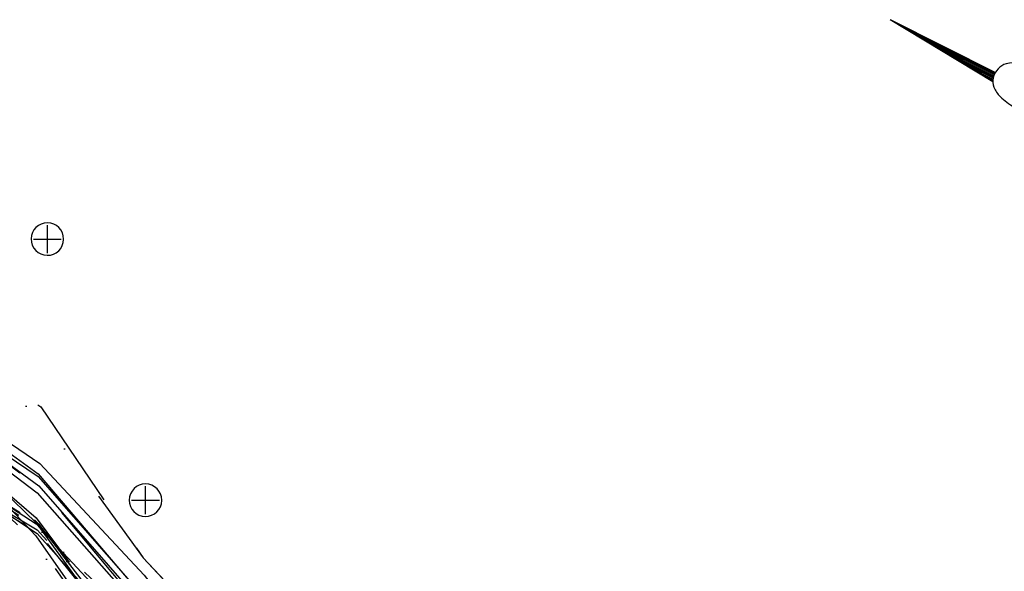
# Model space of a CAD drawing. Extents: x 897 to 14869, y 106 to 10334.
# Tile 8 of 9: x 9255 to 11373, y 7048 to 8235. Entities that reach past the tile are written whole.
import ezdxf

# ---------------------------------------------------------------- set-up
doc = ezdxf.new("R2010")
doc.units = 0
doc.header["$LTSCALE"] = 500
doc.header["$MEASUREMENT"] = 0
for name, pattern in [('BORDER', [1.75, 0.5, -0.25, 0.5, -0.25, 0, -0.25]), ('BORDER2', [0.875, 0.25, -0.125, 0.25, -0.125, 0, -0.125]), ('CENTER', [2, 1.25, -0.25, 0.25, -0.25]), ('DASHDOT', [1, 0.5, -0.25, 0, -0.25]), ('DASHED', [0.75, 0.5, -0.25]), ('DIVIDE', [1.25, 0.5, -0.25, 0, -0.25, 0, -0.25]), ('DIVIDE2', [0.625, 0.25, -0.125, 0, -0.125, 0, -0.125]), ('HIDDENX2', [0.75, 0.5, -0.25]), ('PHANTOM', [2.5, 1.25, -0.25, 0.25, -0.25, 0.25, -0.25])]:
    doc.linetypes.add(name, pattern=pattern)
doc.layers.get('0').update_dxf_attribs({"linetype": 'CONTINUOUS'})
for name, color, linetype in [('1986-7-DEP-MHW', 4, 'DIVIDE'), ('1992-12-CPE-MHW-PRE-C', 1, 'HIDDENX2'), ('1993-08-CPE-MHW-POST-C', 3, 'CONTINUOUS'), ('1993-10-COE-MHW-POST-C', 6, 'CENTER'), ('1994-02-CPE-MHW-12MOS', 5, 'DASHDOT'), ('1994-05-COE-MHW-12MOS', 40, 'PHANTOM'), ('1995-02-CPE-MHW-24MOS', 7, 'BORDER'), ('1997-07-CPE-MHW-54MOS', 4, 'CONTINUOUS'), ('1998-02-DEP-MHW', 1, 'CONTINUOUS'), ('1998-03-CPE-MHW-60MOS', 5, 'CONTINUOUS'), ('1999-02-CPE-MHW-72MOS', 7, 'CONTINUOUS'), ('2000-02-CPE-MHW-84MOS', 7, 'CONTINUOUS'), ('2001-12-CPE-MHW-PRE-C', 1, 'CONTINUOUS'), ('2003-04-CPE-MHW-12MOS', 5, 'DASHED'), ('2004-09-CPE-2YR-POST-ST', 7, 'CONTINUOUS'), ('2005-07-DEP-MHW', 6, 'PHANTOM'), ('2006-05-CPE-MHW', 8, 'CONTINUOUS'), ('2008-01-CPE-MHW', 14, 'BORDER2'), ('2008-12-CPE-MHW', 4, 'CONTINUOUS'), ('2009-10-CPE-MHW', 30, 'DIVIDE2'), ('DEP-MONUMENTS', 7, 'CONTINUOUS'), ('GENERAL-LABELS', 7, 'CONTINUOUS')]:
    doc.layers.add(name, color=color, linetype=linetype)

# ---------------------------------------------------------------- blocks, each defined once
blk = doc.blocks.new('*X3')
for p, q in [((3091.38, 779.38), (3092.65, 779.38)), ((3091.4, 779.25), (3094.25, 779.25)), ((3091.43, 779.12), (3095.86, 779.12)), ((3091.46, 779), (3097.47, 779)), ((3091.49, 778.88), (3099.07, 778.88)), ((3091.5, 778.75), (3100.68, 778.75)), ((3091.52, 778.62), (3102.29, 778.62)), ((3091.53, 778.5), (3103.9, 778.5))]:
    blk.add_line(p, q)

msp = doc.modelspace()

# ---------------------------------------------------------------- linework, layer by layer
at = {"layer": '1986-7-DEP-MHW', "color": 4, "linetype": 'DIVIDE', "flags": 128}
msp.add_lwpolyline([(3102, 2698), (3331, 2445), (3676, 2557), (3954, 3171), (4213, 3756), (4496, 4360), (4767, 4956), (5040, 5575), (5344, 6228), (5604, 6702), (5877, 7072), (6190, 7453), (6472, 7729), (6734, 7882), (6999, 8075), (7282, 8097), (7545, 8015), (7869, 8110), (8154, 8080), (8409, 7899), (8693, 7802), (8965, 7606), (9300, 7383), (9521, 7077), (9803, 6778), (10197, 6540), (10455, 6378), (10772, 6134), (11007, 5606), (11283, 5346), (11546, 4961), (11840, 4657), (12097, 4411), (12383, 4185), (12626, 3887), (12891, 3728), (13145, 3564), (13374, 3413)], dxfattribs=at)
at = {"layer": '1992-12-CPE-MHW-PRE-C', "color": 1, "linetype": 'HIDDENX2', "flags": 128}
msp.add_lwpolyline([(3949, 3405), (4211, 3788), (4498, 4312), (4769, 4932), (5041, 5566), (5345, 6213), (5605, 6695), (5875, 7114), (6194, 7493), (6472, 7777), (6733, 7900), (7000, 8045), (7281, 8073), (7545, 8000), (7869, 8123), (8154, 8161), (8410, 7917), (8694, 7825), (8965, 7608), (9301, 7402), (9521, 7077), (9803, 6778), (10197, 6536), (10453, 6317), (10772, 6131), (11007, 5604), (11283, 5358), (11545, 4942), (11841, 4745), (12100, 4570), (12385, 4299), (12630, 4068), (12892, 3797), (13146, 3603), (13373, 3393)], dxfattribs=at)
at = {"layer": '1993-08-CPE-MHW-POST-C', "color": 3, "linetype": 'Continuous', "flags": 128}
msp.add_lwpolyline([(5884, 6843), (6166, 7150), (6474, 7482), (6735, 7717), (7001, 7844), (7277, 7855), (7541, 7790), (7865, 7877), (8155, 7938), (8407, 7782), (8689, 7567), (8962, 7474), (9290, 7124), (9511, 6808), (9791, 6427), (10183, 6081), (10439, 5896), (10764, 5716), (10994, 5381)], dxfattribs=at)
at = {"layer": '1993-10-COE-MHW-POST-C', "color": 6, "linetype": 'CENTER', "flags": 128}
msp.add_lwpolyline([(4497, 4331), (4770, 4916), (5043, 5522), (5355, 6085), (5613, 6455), (5886, 6807), (6163, 7106), (6475, 7437), (6735, 7676), (7002, 7783), (7277, 7834), (7541, 7764), (7864, 7836), (8156, 7901), (8406, 7742), (8689, 7539), (8961, 7418), (9294, 7108), (9510, 6801), (9791, 6419), (10182, 6071), (10437, 5837), (10762, 5595), (10994, 5381), (11267, 5008), (11534, 4695), (11839, 4587), (12099, 4524), (12384, 4251), (12630, 4042), (12892, 3764), (13148, 3692), (13371, 3345)], dxfattribs=at)
at = {"layer": '1994-02-CPE-MHW-12MOS', "color": 5, "linetype": 'DASHDOT', "flags": 128}
msp.add_lwpolyline([(3950, 3371), (4211, 3796), (4498, 4301), (4770, 4914), (5042, 5541), (5349, 6160), (5609, 6557), (5882, 6902), (6167, 7159), (6474, 7497), (6735, 7694), (7001, 7831), (7278, 7875), (7542, 7810), (7865, 7912), (8155, 7976), (8408, 7819), (8690, 7636), (8962, 7475), (9291, 7152), (9512, 6846), (9793, 6478), (10184, 6135), (10441, 5947), (10764, 5704), (10997, 5428), (11268, 5017), (11532, 4663), (11838, 4576), (12100, 4551), (12385, 4315), (12631, 4090), (12892, 3802), (13148, 3721), (13375, 3449)], dxfattribs=at)
at = {"layer": '1994-05-COE-MHW-12MOS', "color": 40, "linetype": 'PHANTOM', "flags": 128}
msp.add_lwpolyline([(4498, 4320), (4771, 4901), (5043, 5524), (5353, 6120), (5609, 6583), (5881, 6956), (6174, 7242), (6474, 7493), (6735, 7690), (7001, 7839), (7278, 7877), (7542, 7807), (7866, 7926), (8155, 7958), (8407, 7795), (8690, 7623), (8962, 7475), (9296, 7150), (9513, 6868), (9794, 6499), (10186, 6184), (10441, 5964), (10764, 5704), (10998, 5449), (11268, 5022), (11533, 4677), (11838, 4555), (12100, 4549), (12385, 4295), (12631, 4088), (12892, 3769), (13147, 3630), (13377, 3493)], dxfattribs=at)
at = {"layer": '1995-02-CPE-MHW-24MOS', "color": 7, "linetype": 'BORDER', "flags": 128}
msp.add_lwpolyline([(3948, 3447), (4208, 3842), (4496, 4354), (4768, 4949), (5041, 5559), (5352, 6133), (5608, 6584), (5882, 6929), (6174, 7247), (6474, 7523), (6735, 7712), (7001, 7841), (7278, 7887), (7542, 7830), (7865, 7911), (8155, 7936), (8408, 7811), (8690, 7637), (8962, 7446), (9291, 7163), (9513, 6865), (9793, 6485), (10186, 6201), (10443, 6008), (10765, 5739), (10999, 5462), (11269, 5049), (11536, 4747), (11838, 4569), (12098, 4469), (12385, 4339), (12632, 4127), (12894, 3861), (13149, 3756), (13373, 3401)], dxfattribs=at)
at = {"layer": '1997-07-CPE-MHW-54MOS', "color": 4, "linetype": 'Continuous', "flags": 128}
msp.add_lwpolyline([(5879, 6988), (6184, 7367), (6474, 7568), (6734, 7779), (7001, 7898), (7278, 7919), (7541, 7751), (7864, 7824), (8156, 7913), (8407, 7777), (8691, 7665), (8962, 7469), (9293, 7217), (9517, 6963), (9797, 6615), (10190, 6316), (10446, 6104), (10767, 5847), (11004, 5556), (11273, 5145)], dxfattribs=at)
at = {"layer": '1998-02-DEP-MHW', "color": 1, "linetype": 'Continuous', "flags": 128}
msp.add_lwpolyline([(5879, 7000), (6183, 7357), (6473, 7600), (6734, 7808), (7001, 7900), (7279, 7953), (7543, 7861), (7865, 7871), (8155, 7943), (8407, 7782), (8691, 7662), (8962, 7477), (9295, 7252), (9518, 6997), (9798, 6620), (10191, 6348), (10446, 6101), (10767, 5873), (11004, 5551), (11274, 5157)], dxfattribs=at)
at = {"layer": '1998-03-CPE-MHW-60MOS', "color": 5, "linetype": 'Continuous', "flags": 128}
msp.add_lwpolyline([(5879, 7001), (6182, 7353), (6474, 7593), (6734, 7824), (7000, 7923), (7279, 7942), (7542, 7847), (7865, 7865), (8155, 7927), (8407, 7771), (8691, 7664), (8963, 7499), (9295, 7258), (9518, 6996), (9798, 6636), (10191, 6351), (10446, 6101), (10767, 5881), (11005, 5569), (11274, 5157)], dxfattribs=at)
at = {"layer": '1999-02-CPE-MHW-72MOS', "color": 8, "linetype": 'CENTER', "flags": 128}
msp.add_lwpolyline([(3344, 2850), (3649, 3079), (3952, 3531), (4215, 3827), (4503, 4350), (4777, 4912), (5047, 5566), (5357, 6151), (5614, 6616), (5887, 6975), (6192, 7378), (6481, 7610), (6742, 7789), (7009, 7894), (7287, 7907), (7549, 7767), (7872, 7799), (8164, 7924), (8416, 7797), (8700, 7661), (8972, 7470), (9303, 7225), (9527, 6958), (9808, 6616), (10202, 6364), (10457, 6134), (10778, 5881), (11016, 5570), (11284, 5136), (11550, 4796), (11850, 4579), (12110, 4464), (12396, 4273), (12642, 4053), (12905, 3833), (13157, 3528), (13388, 3444)], dxfattribs=at)
at = {"layer": '2000-02-CPE-MHW-84MOS', "color": 7, "linetype": 'Continuous', "flags": 128}
msp.add_lwpolyline([(5880, 7016), (6187, 7394), (6475, 7600), (6737, 7735), (7003, 7869), (7280, 7896), (7543, 7789), (7866, 7841), (8158, 7937), (8410, 7799), (8694, 7670), (8965, 7475), (9297, 7232), (9520, 6976), (9801, 6631), (10196, 6403), (10451, 6175), (10772, 5935), (11009, 5587), (11278, 5158)], dxfattribs=at)
at = {"layer": '2001-12-CPE-MHW-PRE-C', "color": 1, "linetype": 'Continuous', "flags": 128}
msp.add_lwpolyline([(5881, 6994), (6188, 7407), (6475, 7615), (6736, 7782), (7003, 7876), (7280, 7898), (7544, 7812), (7866, 7840), (8158, 7923), (8410, 7814), (8694, 7680), (8966, 7507), (9299, 7280), (9523, 7040), (9803, 6679), (10198, 6450), (10453, 6212), (10772, 5956), (11010, 5600), (11279, 5182)], dxfattribs=at)
at = {"layer": '2003-04-CPE-MHW-12MOS', "color": 5, "linetype": 'DASHDOT', "flags": 128}
msp.add_lwpolyline([(3340, 2920), (3656, 2893), (3955, 3164), (4217, 3684), (4502, 4225), (4777, 4845), (5045, 5507), (5358, 6073), (5614, 6464), (5886, 6855), (6173, 7222), (6477, 7369), (6738, 7551), (7004, 7694), (7278, 7762), (7541, 7647), (7864, 7705), (8159, 7766), (8407, 7668), (8691, 7535), (8963, 7356), (9292, 7105), (9512, 6783), (9793, 6387), (10187, 6113), (10445, 5984), (10769, 5771), (11003, 5480), (11275, 5105), (11541, 4771), (11843, 4616), (12103, 4524), (12389, 4297), (12636, 4105), (12897, 3824), (13153, 3706), (13381, 3484)], dxfattribs=at)
at = {"layer": '2004-09-CPE-2YR-POST-ST', "color": 4, "linetype": 'BORDER2', "flags": 128}
msp.add_lwpolyline([(3339, 2880), (3661, 2809), (3954, 3197), (4212, 3798), (4499, 4314), (4775, 4870), (5047, 5473), (5355, 6113), (5611, 6557), (5883, 6939), (6172, 7208), (6476, 7485), (6738, 7582), (7004, 7675), (7277, 7726), (7541, 7657), (7864, 7733), (8159, 7755), (8407, 7639), (8692, 7592), (8962, 7319), (9293, 7134), (9516, 6858), (9798, 6534), (10192, 6288), (10448, 6073), (10770, 5819), (11006, 5530), (11277, 5141), (11544, 4833), (11843, 4616), (12104, 4548), (12389, 4315), (12636, 4126), (12899, 3887), (13154, 3773), (13382, 3505)], dxfattribs=at)
at = {"layer": '2005-07-DEP-MHW', "flags": 128}
msp.add_lwpolyline([(2555, 3039), (2845, 3188), (3110, 3137), (3339, 2928), (3650, 2749), (3954, 3210), (4212, 3797), (4497, 4370), (4776, 4860), (5045, 5495), (5365, 5986), (5610, 6579), (5881, 6987), (6176, 7249), (6476, 7484), (6738, 7611), (7004, 7714), (7278, 7760), (7541, 7662), (7864, 7724), (8159, 7781), (8408, 7674), (8692, 7577), (8963, 7354), (9294, 7152), (9516, 6864), (9799, 6554), (10192, 6270), (10449, 6106), (10770, 5843), (11005, 5504), (11276, 5130), (11540, 4756), (11843, 4613), (12102, 4479), (12391, 4290), (12636, 4106), (12899, 3888), (13152, 3700), (13379, 3422)], dxfattribs=at)
at = {"layer": '2006-05-CPE-MHW', "flags": 128}
msp.add_lwpolyline([(5885, 6870), (6214, 7188), (6477, 7398), (6739, 7560), (7004, 7742), (7278, 7781), (7541, 7665), (7865, 7751), (8159, 7788), (8408, 7669), (8691, 7549), (8963, 7348), (9293, 7129), (9516, 6879), (9798, 6520), (10193, 6302), (10451, 6145), (10771, 5878), (11007, 5542)], dxfattribs=at)
at = {"layer": '2008-01-CPE-MHW', "flags": 128}
msp.add_lwpolyline([(2555, 3206), (2844, 3268), (3107, 2984), (3330, 2471), (3660, 2512), (3678, 2545), (3958, 3017), (4216, 3712), (4500, 4281), (4781, 4797), (5050, 5409), (5362, 6025), (5613, 6500), (5884, 6896), (6213, 7231), (6477, 7414), (6739, 7560), (7004, 7670), (7277, 7718), (7541, 7668), (7864, 7724), (8159, 7750), (8407, 7649), (8691, 7539), (8962, 7336), (9293, 7137), (9517, 6899), (9798, 6544), (10195, 6358), (10451, 6162), (10771, 5876), (11009, 5580), (11277, 5151), (11541, 4774), (11843, 4638), (12104, 4541), (12391, 4295), (12637, 4151), (12899, 3919), (13153, 3742), (13378, 3390)], dxfattribs=at)
at = {"layer": '2008-12-CPE-MHW', "flags": 128}
msp.add_lwpolyline([(5881, 6908), (6210, 7246), (6474, 7429), (6736, 7574), (7001, 7681), (7274, 7747), (7539, 7695), (7862, 7758), (8156, 7771), (8404, 7663), (8688, 7527), (8960, 7365), (9291, 7150), (9515, 6909), (9796, 6559), (10191, 6351), (10448, 6161), (10768, 5896), (11004, 5545), (11273, 5117)], dxfattribs=at)
at = {"layer": '2009-10-CPE-MHW', "flags": 128}
msp.add_lwpolyline([(3698, 2310), (3960, 2945), (4218, 3662), (4501, 4262), (4778, 4830), (5051, 5377), (5361, 6035), (5612, 6512), (5884, 6914), (6172, 7204), (6213, 7214), (6477, 7423), (6739, 7555), (7004, 7665), (7277, 7707), (7541, 7674), (7864, 7700), (8159, 7741), (8407, 7638), (8691, 7532), (8963, 7356), (9293, 7143), (9518, 6930), (9801, 6615), (10196, 6387), (10452, 6200), (10771, 5899), (11008, 5568), (11278, 5174), (11543, 4808), (11843, 4628), (12103, 4530), (12391, 4304), (12636, 4127), (12899, 3913), (13153, 3729), (13378, 3412)], dxfattribs=at)
at = {"layer": 'DEP-MONUMENTS', "color": 1, "linetype": 'Continuous'}
for p, q in [((9315, 7733), (9315, 7793)), ((9285, 7763), (9345, 7763)), ((9526, 7171), (9526, 7231)), ((9496, 7201), (9556, 7201))]:
    msp.add_line(p, q, dxfattribs=at)
at = {"layer": 'DEP-MONUMENTS', "color": 7, "linetype": 'Continuous'}
for centre in [(9315, 7763), (9526, 7201)]:
    msp.add_arc(centre, 35, 0, 359, dxfattribs=at)
at = {"layer": 'GENERAL-LABELS', "color": 7, "linetype": 'Continuous'}
for q in [(11353.8, 8121.7), (11348, 8102.3)]:
    msp.add_line((11127.3, 8235.2), q, dxfattribs=at)
msp.add_lwpolyline([(11417.8, 8077.9, 0.077736), (11428.1, 8082.6, 0.07962), (11436.3, 8090.1, 0.096266), (11443, 8103, 0.100752), (11444.1, 8116.8, 0.224486), (11435.1, 8131.2, 0.11255), (11404.4, 8142.3, 0.100563), (11377.2, 8140.2, 0.134878), (11359.6, 8129.5, 0.132719), (11348.9, 8109.6, 0.155229), (11350.4, 8090.1, 0.101616), (11364.2, 8069.5, 0.067278), (11393.9, 8047.2, 0.034332), (11438.4, 8026.2, 0.050354), (11470.8, 8017.1, 0.032541), (11514.8, 8012.4, 0.044988), (11546.8, 8014, 0.025546), (11563.9, 8017.3, 0.017117), (11588.9, 8024.3, 0.06565), (11605.3, 8032.1, 0.042468), (11627.5, 8049.1)], format="xyb", dxfattribs=at)

# ---------------------------------------------------------------- block references
at = {"layer": 'GENERAL-LABELS', "color": 7, "linetype": 'Continuous', "xscale": 19.5, "yscale": 19.5, "zscale": 19.5, "rotation": 153.4000191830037}
msp.add_blockref('*X3', (72054.7, -5298.3), dxfattribs=at)

doc.saveas('drawing.dxf')
